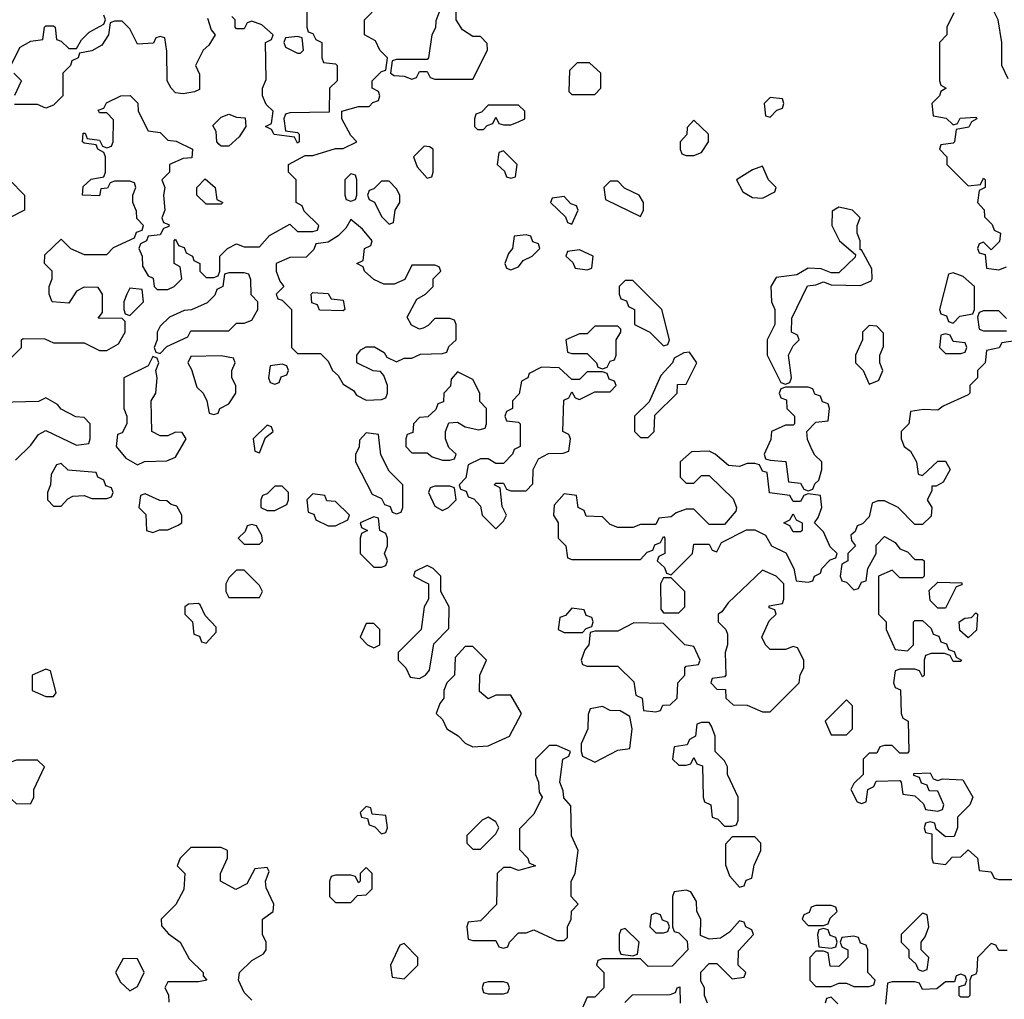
# Model space of a CAD drawing. Header units: inches. Extents: x 2789275 to 2951659, y 860290 to 1033804.
# Tile 222 of 256: x 2911961 to 2914544, y 935720 to 938290. Entities that reach past the tile are written whole.
import ezdxf

# ---------------------------------------------------------------- set-up
doc = ezdxf.new("R2010")
doc.units = ezdxf.units.IN
doc.header["$MEASUREMENT"] = 0
doc.layers.add('C9913', color=7, linetype='Continuous')

msp = doc.modelspace()

# ---------------------------------------------------------------- linework, layer by layer
at = {"layer": 'C9913', "color": 2, "elevation": 6}
for points in [[(2914554.6, 938134.6), (2914538, 938170), (2914538, 938230), (2914528, 938290), (2914510, 938326)], [(2911930, 937394), (2911966, 937430), (2911966, 937450), (2911970, 937454), (2912027.3, 937452.7), (2912050, 937442), (2912130, 937442), (2912170, 937422), (2912190, 937422), (2912220.4, 937439.6), (2912238, 937470), (2912238, 937498), (2912230, 937506), (2912167.3, 937507.3), (2912178, 937522), (2912178, 937570), (2912167.3, 937587.3), (2912130, 937588), (2912110, 937578), (2912090, 937546), (2912046, 937550), (2912038, 937570), (2912038, 937590), (2912046, 937610), (2912046, 937630), (2912026, 937650), (2912027.3, 937672.7), (2912070, 937714), (2912094, 937690), (2912130, 937674), (2912190, 937674), (2912207.3, 937692.7), (2912262, 937718), (2912267.3, 937732.7), (2912282, 937738), (2912286, 937750), (2912268, 937768), (2912267.3, 937787.3), (2912258, 937810), (2912258, 937830), (2912266, 937850), (2912262, 937862), (2912250, 937866), (2912210, 937866), (2912198, 937862), (2912191.6, 937848.4), (2912174, 937846), (2912170, 937828), (2912126, 937830), (2912127.3, 937852.7), (2912148.4, 937871.6), (2912182, 937878), (2912186, 937890), (2912186, 937930), (2912182, 937942), (2912166, 937950), (2912162, 937962), (2912130, 937966), (2912126, 937970), (2912127.3, 937992.7), (2912132.7, 937992.7), (2912138, 937978), (2912170, 937974), (2912178, 937958), (2912190, 937954), (2912202, 937958), (2912206, 937970), (2912207.3, 938027.3), (2912190, 938046), (2912170, 938046), (2912167.3, 938052.7), (2912182, 938058), (2912188.4, 938071.6), (2912226, 938090), (2912251, 938091), (2912270.9, 938070.9), (2912272, 938050), (2912298, 937998), (2912330, 937994), (2912350, 937974), (2912371.6, 937971.6), (2912414, 937950), (2912412.7, 937927.3), (2912390, 937926), (2912354, 937910), (2912354, 937890), (2912334, 937870), (2912342, 937850), (2912338, 937830), (2912342, 937790), (2912334, 937770), (2912338, 937758), (2912352.7, 937752.7), (2912352.7, 937747.3), (2912338, 937742), (2912330, 937726), (2912298, 937722), (2912294, 937710), (2912278, 937702), (2912274, 937690), (2912282, 937670), (2912283.6, 937643.6), (2912298, 937618), (2912311.6, 937611.6), (2912314, 937590), (2912322, 937582), (2912350, 937582), (2912366, 937590), (2912386, 937610), (2912382, 937642), (2912366, 937650), (2912366, 937710), (2912370, 937714), (2912378, 937698), (2912392.7, 937692.7), (2912398, 937678), (2912414, 937670), (2912418, 937658), (2912434, 937650), (2912434, 937630), (2912450, 937614), (2912470, 937614), (2912482, 937618), (2912486, 937630), (2912486, 937670), (2912506, 937690), (2912530, 937702), (2912550, 937694), (2912590, 937694), (2912616.4, 937723.6), (2912670, 937754), (2912690, 937734), (2912730, 937734), (2912742, 937738), (2912746, 937750), (2912707.3, 937787.3), (2912702, 937802), (2912686, 937810), (2912686, 937870), (2912666, 937890), (2912666, 937910), (2912710, 937934), (2912730, 937934), (2912790, 937952), (2912810, 937952), (2912846, 937970), (2912830, 937986), (2912806, 938030), (2912806, 938050), (2912850, 938062), (2912878, 938062), (2912887.3, 938072.7), (2912902, 938078), (2912906, 938090), (2912902, 938102), (2912886, 938110), (2912886, 938130), (2912910, 938154), (2912922, 938158), (2912926, 938190), (2912906, 938210), (2912894.6, 938234.6), (2912866, 938250), (2912866, 938290), (2912886, 938310)], [(2911938, 938170), (2911962, 938218), (2911990, 938234), (2912022, 938238), (2912026, 938270), (2912030, 938274), (2912050, 938274), (2912054, 938270), (2912058, 938238), (2912070, 938234), (2912090, 938214), (2912110, 938214), (2912123.1, 938236.9), (2912143.1, 938256.9), (2912182, 938278), (2912186, 938290), (2912182, 938302)], [(2912454, 938294), (2912463.6, 938263.6), (2912474, 938250), (2912456.9, 938223.1), (2912442, 938210), (2912422, 938170), (2912432.7, 938147.3), (2912432.7, 938107.3), (2912419.6, 938100.4), (2912390, 938095.3), (2912370, 938098), (2912358, 938110), (2912348, 938130), (2912347.3, 938207.3), (2912342, 938242), (2912330, 938246), (2912318, 938242), (2912312, 938228), (2912270, 938226), (2912250, 938266), (2912230, 938286), (2912210, 938286), (2912198, 938282), (2912194, 938250), (2912176.9, 938223.1), (2912150, 938208), (2912118, 938202), (2912114, 938190), (2912098, 938182), (2912094, 938170), (2912074, 938150), (2912074, 938090), (2912050, 938066), (2912030, 938058), (2912007.3, 938067.3), (2911947.3, 938067.3)], [(2912714, 938310), (2912714, 938270), (2912718, 938258), (2912730, 938254), (2912738, 938238), (2912754, 938230), (2912754, 938190), (2912758, 938178), (2912790, 938174), (2912794, 938170), (2912794, 938130), (2912774, 938110), (2912772.7, 938047.3), (2912670, 938046), (2912658, 938042), (2912654, 938030), (2912658, 937998), (2912690, 937994), (2912694, 937990), (2912694, 937970), (2912690, 937966), (2912682, 937982), (2912628.4, 937988.4), (2912622, 938002), (2912606, 938010), (2912622, 938018), (2912626, 938050), (2912607.3, 938067.3), (2912598, 938090), (2912598, 938110), (2912607.3, 938132.7), (2912606, 938230), (2912622, 938238), (2912626, 938250), (2912596.4, 938276.4), (2912570, 938286), (2912558, 938282), (2912550, 938266), (2912530, 938266), (2912526, 938270), (2912526, 938290), (2912518, 938298)], [(2913062, 938310), (2913052.7, 938287.3), (2913051.6, 938268.4), (2913042, 938250), (2913034, 938190), (2913030, 938186), (2912950, 938186), (2912938, 938182), (2912934, 938150), (2912943.6, 938143.6), (2912970, 938142), (2912990, 938134), (2913002, 938138), (2913010, 938154), (2913030, 938154), (2913038, 938138), (2913050, 938134), (2913150, 938134), (2913188, 938210), (2913187.3, 938227.3), (2913170, 938246), (2913150, 938246), (2913123.1, 938263.1), (2913106, 938290), (2913106, 938310)], [(2914411.6, 938308.4), (2914394, 938270), (2914394, 938250), (2914374, 938230), (2914374, 938130), (2914378, 938118), (2914392, 938110), (2914378, 938102), (2914374, 938090), (2914354, 938070), (2914358, 938038), (2914391.6, 938031.6), (2914410, 938014), (2914422, 938018), (2914428.4, 938031.6), (2914470, 938034), (2914472, 938030), (2914458, 938022), (2914451.6, 938008.4), (2914418, 938002), (2914414, 937970), (2914410, 937966), (2914378, 937962), (2914374, 937950), (2914394, 937930), (2914394, 937910), (2914450, 937854), (2914482, 937858), (2914490, 937874), (2914494, 937870), (2914494, 937850), (2914478, 937842), (2914474, 937810), (2914491.6, 937791.6), (2914492.7, 937772.7), (2914512.7, 937752.7), (2914518, 937738), (2914534, 937730), (2914531.6, 937708.4), (2914510, 937686), (2914490, 937706), (2914478, 937702), (2914474, 937690), (2914478, 937678), (2914494, 937674), (2914498, 937638), (2914530, 937634), (2914550, 937642)], [(2911948.4, 938091.6), (2911966, 938130), (2911946, 938150)], [(2911934, 937870), (2911974, 937830), (2911974, 937790), (2911934, 937770)], [(2914550, 937506), (2914530, 937526), (2914490, 937526), (2914478, 937522), (2914474, 937510), (2914478, 937478), (2914490, 937474), (2914550, 937474)], [(2914572.7, 937447.3), (2914538, 937442), (2914531.3, 937428.7), (2914498, 937422), (2914494, 937390), (2914474, 937370), (2914474, 937350), (2914454, 937330), (2914454, 937310), (2914450, 937306), (2914383.6, 937276.4), (2914370, 937266), (2914332.7, 937267.3), (2914298, 937262), (2914294, 937230), (2914274, 937210), (2914274, 937190), (2914282, 937170), (2914298, 937158), (2914314, 937130), (2914318, 937098), (2914330, 937094), (2914370, 937132), (2914390, 937132), (2914402, 937110), (2914383.6, 937076.4), (2914366, 937066), (2914354, 937066), (2914354, 937054), (2914342, 937030), (2914354, 937010), (2914352.7, 936987.3), (2914330, 936966), (2914310, 936966), (2914266, 937010), (2914230, 937028), (2914212.7, 937027.3), (2914198, 937022), (2914190, 936986), (2914172.7, 936967.3), (2914158, 936962), (2914152.7, 936947.3), (2914142, 936938), (2914143.6, 936923.6), (2914154, 936910), (2914134, 936890), (2914134, 936870), (2914118, 936862), (2914114, 936830), (2914118, 936818), (2914130, 936814), (2914150, 936794), (2914162, 936798), (2914170, 936814), (2914182, 936818), (2914186, 936850), (2914208, 936890), (2914208.4, 936911.6), (2914230, 936934), (2914258, 936918), (2914270, 936902), (2914290, 936894), (2914310, 936874), (2914330, 936874), (2914334, 936870), (2914334, 936830), (2914330, 936826), (2914270, 936826), (2914250, 936846), (2914214, 936830), (2914214, 936730), (2914234, 936710), (2914234, 936690), (2914258, 936638), (2914290, 936634), (2914306, 936650), (2914306, 936710), (2914310, 936714), (2914330, 936714), (2914352.7, 936692.7), (2914358, 936678), (2914372.7, 936672.7), (2914378, 936658), (2914392.7, 936652.7), (2914398, 936638), (2914412.7, 936632.7), (2914418, 936618), (2914432, 936610), (2914430, 936606), (2914410, 936606), (2914402, 936622), (2914387.3, 936627.3), (2914352.7, 936627.3), (2914338, 936622), (2914334, 936610), (2914334, 936570), (2914330, 936566), (2914322, 936582), (2914310, 936586), (2914270, 936586), (2914258, 936582), (2914254, 936550), (2914258, 936538), (2914271.6, 936531.6), (2914274, 936470), (2914278, 936458), (2914292, 936450), (2914294, 936370), (2914290, 936366), (2914270, 936366), (2914250, 936386), (2914230, 936386), (2914218, 936382), (2914210, 936366), (2914190, 936366), (2914174, 936350), (2914174, 936310), (2914150, 936286), (2914142, 936270), (2914158, 936238), (2914170, 936234), (2914182, 936238), (2914186, 936270), (2914202, 936278), (2914208, 936292), (2914270, 936294), (2914274, 936290), (2914278, 936258), (2914310, 936254), (2914332.7, 936232.7), (2914338, 936218), (2914370, 936214), (2914382, 936218), (2914386, 936230), (2914370, 936266), (2914347.3, 936267.3), (2914342, 936282), (2914327.3, 936287.3), (2914322, 936302), (2914307.3, 936307.3), (2914307.3, 936312.7), (2914350, 936314), (2914358, 936298), (2914370, 936294), (2914382, 936298), (2914436, 936296), (2914462, 936250), (2914454, 936230), (2914422, 936198), (2914422, 936170), (2914412.7, 936147.3), (2914390, 936146), (2914366, 936166), (2914362, 936182), (2914350, 936186), (2914338, 936182), (2914334, 936170), (2914338, 936158), (2914354, 936154), (2914354, 936090), (2914358, 936078), (2914390, 936074), (2914407.3, 936092.7), (2914430, 936094), (2914450, 936112), (2914474, 936090), (2914478, 936058), (2914510, 936054), (2914518, 936038), (2914530, 936034), (2914570, 936034)], [(2911950, 937134), (2911990, 937174), (2912010, 937202), (2912030, 937212), (2912110, 937174), (2912142, 937178), (2912146, 937190), (2912146, 937230), (2912130, 937246), (2912108.4, 937248.4), (2912070, 937268), (2912060.4, 937280.4), (2912030, 937298), (2912010, 937288), (2911910, 937286)], [(2912570, 935718), (2912550, 935738), (2912535.3, 935770), (2912538, 935790), (2912570, 935822), (2912600.4, 935839.6), (2912608, 935850), (2912608, 935870), (2912598, 935890), (2912598, 935930), (2912626, 935950), (2912628, 935970), (2912607.3, 936012.7), (2912606, 936030), (2912615.3, 936055.3), (2912610, 936066), (2912578, 936062), (2912556.9, 936023.1), (2912528.4, 936008.4), (2912488, 936030), (2912488, 936050), (2912506, 936090), (2912506, 936110), (2912490, 936118), (2912410, 936118), (2912382, 936090), (2912374, 936070), (2912394, 936050), (2912391.6, 936008.4), (2912371.1, 935968.9), (2912332, 935930), (2912332.7, 935912.7), (2912351.6, 935891.6), (2912382, 935870), (2912406, 935826), (2912442, 935790), (2912442, 935782), (2912452, 935770), (2912430, 935766), (2912350, 935766), (2912342, 935750), (2912351.6, 935731.6), (2912352.7, 935712.7)], [(2913766, 935710), (2913758, 935730), (2913758, 935750), (2913748, 935768), (2913748.4, 935791.6), (2913770, 935814), (2913790, 935814), (2913830, 935774), (2913862, 935778), (2913866, 935790), (2913846, 935810), (2913847.3, 935847.3), (2913886, 935890), (2913882, 935902), (2913866, 935910), (2913862, 935922), (2913850, 935926), (2913823.6, 935896.4), (2913799.6, 935880.4), (2913770, 935878), (2913747.3, 935887.3), (2913748, 935930), (2913738, 935950), (2913736.4, 935976.4), (2913722, 936002), (2913710, 936006), (2913678, 936002), (2913674, 935990), (2913674, 935910), (2913678, 935898), (2913690, 935894), (2913712.7, 935872.7), (2913714, 935850), (2913672.7, 935807.3), (2913610, 935806), (2913590, 935826), (2913490, 935826), (2913478, 935822), (2913474, 935810), (2913494, 935790), (2913494, 935750), (2913470, 935726), (2913450, 935726), (2913434, 935690)], [(2914551.6, 935848.4), (2914530, 935848), (2914522, 935862), (2914510, 935866), (2914474, 935830), (2914472.7, 935792.7), (2914470, 935786), (2914458, 935782), (2914454, 935770), (2914454, 935730), (2914450, 935726), (2914430, 935726), (2914426, 935730), (2914426, 935754), (2914442, 935758), (2914446, 935770), (2914442, 935782), (2914430, 935786), (2914418, 935782), (2914414, 935766), (2914390, 935766), (2914367.3, 935747.3), (2914330, 935746), (2914322, 935762), (2914310, 935766), (2914250, 935766), (2914238, 935762), (2914232.7, 935707.3)], [(2913548.7, 935711.3), (2913568.7, 935731.3), (2913667.3, 935732.7), (2913682, 935738), (2913686, 935750), (2913692.7, 935752.7), (2913694, 935710)], [(2914108, 935708), (2914090, 935726), (2914078, 935722), (2914074, 935710)]]:
    msp.add_lwpolyline(points, dxfattribs=at)
for points in [[(2912690, 938246), (2912658, 938242), (2912654, 938230), (2912658, 938218), (2912690, 938202), (2912698, 938202), (2912706, 938210), (2912702, 938242)], [(2913456.4, 938176.4), (2913423.6, 938176.4), (2913403.6, 938156.4), (2913402, 938102), (2913410, 938094), (2913470, 938094), (2913486, 938110), (2913486, 938150)], [(2913930, 938086), (2913914, 938070), (2913918, 938038), (2913930, 938034), (2913947.3, 938052.7), (2913962, 938058), (2913966, 938070), (2913962, 938082)], [(2913270, 938066), (2913190, 938066), (2913172.7, 938047.3), (2913158, 938042), (2913154, 938030), (2913154, 938010), (2913162, 938002), (2913170, 938002), (2913178, 938002), (2913187.3, 938012.7), (2913202, 938018), (2913210, 938034), (2913218, 938018), (2913230, 938014), (2913250, 938014), (2913270, 938022), (2913286, 938030), (2913286, 938050)], [(2912490, 937958), (2912483.1, 937963.1), (2912478, 937970), (2912476.4, 937996.4), (2912468, 938012), (2912490, 938034), (2912510, 938042), (2912530, 938034), (2912552.7, 938032.7), (2912554, 938010), (2912536.9, 937983.1), (2912510, 937958)], [(2913730, 938026), (2913712.7, 938007.3), (2913711.6, 937988.4), (2913694, 937970), (2913694, 937950), (2913698, 937938), (2913710, 937934), (2913730, 937934), (2913750, 937942), (2913768, 937970), (2913768, 937990)], [(2913022, 937958), (2912994, 937930), (2913003.6, 937903.6), (2913030, 937874), (2913042, 937878), (2913046, 937890), (2913046, 937950), (2913036.4, 937956.4)], [(2913230, 937946), (2913218, 937942), (2913214, 937910), (2913232.7, 937892.7), (2913238, 937878), (2913250, 937874), (2913262, 937878), (2913266, 937910)], [(2913910, 937906), (2913883.6, 937896.4), (2913842, 937870), (2913858, 937838), (2913883.6, 937823.6), (2913910, 937822), (2913942, 937838), (2913946, 937850), (2913926, 937870)], [(2912830, 937886), (2912814, 937870), (2912814, 937830), (2912818, 937818), (2912830, 937814), (2912842, 937818), (2912846, 937830), (2912846, 937870), (2912842, 937882)], [(2912450, 937806), (2912426, 937830), (2912426, 937850), (2912447.3, 937872.7), (2912474, 937850), (2912478, 937818), (2912494, 937810), (2912490, 937806)], [(2912930, 937866), (2912910, 937866), (2912890, 937846), (2912878, 937842), (2912874, 937830), (2912878, 937818), (2912891.6, 937811.6), (2912910, 937774), (2912930, 937754), (2912942, 937758), (2912946, 937790), (2912958, 937810), (2912958, 937830), (2912950, 937846)], [(2913530, 937866), (2913510, 937866), (2913494, 937850), (2913498, 937818), (2913590, 937774), (2913598, 937790), (2913598, 937810), (2913586, 937830), (2913548, 937848)], [(2913390, 937826), (2913358, 937822), (2913354, 937810), (2913392.7, 937772.7), (2913398, 937758), (2913410, 937754), (2913426, 937790), (2913422, 937802), (2913407.3, 937807.3)], [(2914110, 937798), (2914092.7, 937787.3), (2914092, 937750), (2914112, 937710), (2914154, 937674), (2914152.7, 937667.3), (2914110, 937626), (2914090, 937626), (2914063.6, 937636.4), (2914030, 937638), (2913999.6, 937620.4), (2913946, 937614), (2913932, 937590), (2913934, 937550), (2913942, 937530), (2913942, 937490), (2913922, 937450), (2913922, 937410), (2913958, 937338), (2913970, 937334), (2913982, 937338), (2913986, 937350), (2913978, 937410), (2913990, 937434), (2914006, 937450), (2914002, 937462), (2913986, 937470), (2913987.3, 937507.3), (2914028, 937592), (2914050, 937594), (2914070, 937602), (2914090, 937594), (2914167.3, 937592.7), (2914195.3, 937604.7), (2914198, 937610), (2914196.4, 937636.4), (2914170, 937686), (2914166, 937686), (2914166, 937710), (2914158, 937730), (2914158, 937750), (2914166, 937770), (2914146, 937790)], [(2912830, 937766), (2912816.9, 937743.1), (2912796.9, 937723.1), (2912770, 937706), (2912738, 937702), (2912732.7, 937687.3), (2912712.7, 937667.3), (2912670, 937666), (2912634, 937650), (2912634, 937630), (2912643.6, 937603.6), (2912654, 937590), (2912634, 937570), (2912638, 937558), (2912650, 937554), (2912674, 937530), (2912674, 937430), (2912690, 937414), (2912750, 937414), (2912770, 937394), (2912782, 937370), (2912796.9, 937356.9), (2912810, 937334), (2912836.9, 937316.9), (2912844.7, 937304.7), (2912870, 937292), (2912910, 937294), (2912922, 937298), (2912926, 937310), (2912926, 937330), (2912916.4, 937356.4), (2912907.3, 937367.3), (2912888.4, 937368.4), (2912846, 937390), (2912846, 937410), (2912856.4, 937423.6), (2912870, 937432), (2912891.6, 937431.6), (2912916.9, 937416.9), (2912924.7, 937404.7), (2912950, 937392), (2912970, 937402), (2912990, 937402), (2913012.7, 937412.7), (2913070, 937414), (2913082, 937418), (2913087.3, 937432.7), (2913106, 937450), (2913106, 937490), (2913102, 937502), (2913090, 937506), (2913050, 937506), (2913032.7, 937487.3), (2913019.6, 937480.4), (2913010, 937478), (2912988.9, 937488.9), (2912978, 937510), (2913003.1, 937556.9), (2913026, 937570), (2913046, 937590), (2913046, 937610), (2913066, 937630), (2913062, 937642), (2913050, 937646), (2912990, 937646), (2912971.3, 937608.7), (2912943.6, 937596.4), (2912916.4, 937596.4), (2912890, 937608), (2912866, 937630), (2912862, 937642), (2912846, 937650), (2912862, 937658), (2912866, 937690), (2912882, 937698), (2912886, 937710), (2912860.4, 937740.4)], [(2913290, 937726), (2913258, 937722), (2913254, 937690), (2913243.6, 937676.4), (2913234, 937650), (2913238, 937638), (2913250, 937634), (2913270, 937642), (2913282, 937658), (2913306, 937670), (2913326, 937690), (2913322, 937702), (2913307.3, 937707.3), (2913302, 937722)], [(2913430, 937686), (2913398, 937682), (2913394, 937670), (2913412.7, 937652.7), (2913418, 937638), (2913450, 937634), (2913462, 937638), (2913466, 937670)], [(2912550, 937626), (2912510, 937626), (2912498, 937622), (2912494, 937590), (2912478, 937582), (2912472.7, 937567.3), (2912452.7, 937547.3), (2912411.6, 937528.4), (2912392.7, 937527.3), (2912354, 937510), (2912330, 937486), (2912322, 937470), (2912322, 937450), (2912314, 937430), (2912318, 937418), (2912330, 937414), (2912347.3, 937432.7), (2912402, 937458), (2912410, 937474), (2912510, 937474), (2912530, 937494), (2912550, 937494), (2912570, 937502), (2912586, 937530), (2912586, 937550), (2912568.4, 937568.4), (2912567.3, 937607.3), (2912562, 937622)], [(2914410, 937626), (2914398, 937622), (2914374, 937530), (2914378, 937518), (2914392.7, 937512.7), (2914398, 937498), (2914410, 937494), (2914428, 937512), (2914462, 937518), (2914466, 937530), (2914466, 937590), (2914436.4, 937616.4)], [(2913570, 937606), (2913550, 937606), (2913534, 937590), (2913534, 937570), (2913538, 937558), (2913552.7, 937552.7), (2913558, 937538), (2913574, 937530), (2913574, 937490), (2913614, 937470), (2913650, 937434), (2913662, 937438), (2913666, 937450), (2913646, 937530)], [(2912250, 937586), (2912242, 937570), (2912234, 937550), (2912234, 937530), (2912238, 937518), (2912250, 937514), (2912286, 937550), (2912282, 937582)], [(2912810, 937526), (2912748, 937528), (2912742, 937542), (2912727.3, 937547.3), (2912726, 937570), (2912730, 937574), (2912770, 937572), (2912778, 937558), (2912810, 937554), (2912814, 937530)], [(2913530, 937486), (2913470, 937486), (2913450, 937466), (2913430, 937466), (2913394, 937450), (2913398, 937418), (2913410, 937414), (2913450, 937414), (2913474, 937390), (2913478, 937378), (2913490, 937374), (2913502, 937378), (2913510, 937394), (2913522, 937398), (2913526, 937410), (2913526, 937450), (2913538, 937470), (2913538, 937478)], [(2914190, 937488), (2914172, 937470), (2914172, 937450), (2914154, 937410), (2914154, 937390), (2914174, 937370), (2914190, 937334), (2914210, 937342), (2914215.3, 937344.7), (2914226, 937370), (2914218, 937390), (2914218, 937410), (2914227.3, 937432.7), (2914227.3, 937467.3), (2914210, 937486)], [(2914390, 937466), (2914378, 937462), (2914374, 937430), (2914390, 937414), (2914430, 937414), (2914442, 937418), (2914446, 937430), (2914442, 937442), (2914410, 937446), (2914402, 937462)], [(2913718, 937418), (2913703.6, 937416.4), (2913678, 937402), (2913674, 937390), (2913643.6, 937356.4), (2913612.7, 937287.3), (2913574, 937250), (2913574, 937210), (2913590, 937194), (2913610, 937194), (2913626, 937210), (2913627.3, 937252.7), (2913686, 937310), (2913687.3, 937332.7), (2913710, 937334), (2913738, 937390)], [(2912310, 937406), (2912298, 937382), (2912234, 937350), (2912234, 937270), (2912242, 937250), (2912242, 937230), (2912230, 937206), (2912218, 937202), (2912214, 937170), (2912239.6, 937139.6), (2912270, 937122), (2912288.9, 937131.1), (2912347.3, 937132.7), (2912370, 937142), (2912398, 937190), (2912387.3, 937207.3), (2912370, 937208), (2912350, 937198), (2912330, 937198), (2912308, 937210), (2912306, 937290), (2912318, 937310), (2912322, 937350), (2912318, 937370), (2912326, 937390), (2912322, 937402)], [(2912490, 937408), (2912410, 937406), (2912402, 937390), (2912412, 937372), (2912426, 937326), (2912442, 937310), (2912452, 937290), (2912458, 937258), (2912470, 937254), (2912482, 937258), (2912486, 937270), (2912510, 937282), (2912528, 937310), (2912528, 937330), (2912518, 937350), (2912518, 937370), (2912526, 937390), (2912522, 937402)], [(2912650, 937386), (2912618, 937382), (2912614, 937350), (2912618, 937338), (2912630, 937334), (2912642, 937338), (2912647.3, 937352.7), (2912662, 937358), (2912666, 937370), (2912662, 937382)], [(2913110, 937366), (2913092.7, 937347.3), (2913091.6, 937328.4), (2913074, 937310), (2913072.7, 937287.3), (2913058, 937282), (2913052.7, 937267.3), (2913031.6, 937248.4), (2913010, 937246), (2912994, 937230), (2912992.7, 937207.3), (2912978, 937202), (2912974, 937190), (2912974, 937170), (2912990, 937154), (2913030, 937154), (2913043.6, 937143.6), (2913070, 937134), (2913090, 937134), (2913102, 937138), (2913106, 937150), (2913087.3, 937167.3), (2913078, 937190), (2913078, 937210), (2913087.3, 937232.7), (2913110, 937234), (2913130, 937222), (2913166, 937214), (2913182, 937218), (2913186, 937230), (2913186, 937270), (2913168.4, 937288.4), (2913168, 937310), (2913150, 937346)], [(2913330, 937378), (2913298, 937362), (2913294, 937350), (2913278, 937342), (2913271.6, 937308.4), (2913254, 937290), (2913254, 937270), (2913238, 937262), (2913234, 937250), (2913238, 937238), (2913270, 937234), (2913274, 937230), (2913274, 937170), (2913258, 937162), (2913254, 937150), (2913230, 937126), (2913210, 937126), (2913190, 937138), (2913170, 937138), (2913138, 937122), (2913132, 937088), (2913114, 937070), (2913118, 937058), (2913132.7, 937052.7), (2913138, 937038), (2913152.7, 937032.7), (2913170, 937014), (2913174, 936990), (2913210, 936954), (2913230, 936974), (2913238, 936990), (2913227.3, 937012.7), (2913222, 937062), (2913206, 937070), (2913210, 937074), (2913230, 937074), (2913238, 937058), (2913250, 937054), (2913290, 937054), (2913307.3, 937072.7), (2913308, 937110), (2913322, 937138), (2913348.4, 937151.6), (2913387.3, 937152.7), (2913402, 937158), (2913406, 937190), (2913402, 937202), (2913386, 937210), (2913388.4, 937291.6), (2913402, 937298), (2913410, 937314), (2913418, 937298), (2913430, 937294), (2913470, 937314), (2913510, 937314), (2913526, 937330), (2913522, 937342), (2913507.3, 937347.3), (2913502, 937362), (2913490, 937366), (2913450, 937366), (2913430, 937346), (2913410, 937346), (2913376.4, 937376.4)], [(2914030, 937326), (2913970, 937326), (2913958, 937322), (2913954, 937310), (2913958, 937298), (2913972.7, 937292.7), (2913974, 937270), (2913994, 937250), (2913994, 937230), (2913990, 937226), (2913970, 937226), (2913934, 937210), (2913931.6, 937188.4), (2913914, 937150), (2913918, 937138), (2913930, 937134), (2913971.3, 937131.3), (2913978, 937078), (2914010, 937074), (2914018, 937058), (2914030, 937054), (2914042, 937058), (2914047.3, 937072.7), (2914058, 937082), (2914066, 937110), (2914066, 937130), (2914047.3, 937147.3), (2914040.4, 937160.4), (2914028.4, 937188.4), (2914026, 937210), (2914050, 937234), (2914082, 937238), (2914086, 937270), (2914082, 937282), (2914067.3, 937287.3), (2914062, 937302), (2914047.3, 937307.3), (2914042, 937322)], [(2912610, 937226), (2912574, 937190), (2912578, 937158), (2912590, 937154), (2912606, 937194), (2912626, 937210), (2912622, 937222)], [(2912870, 937206), (2912852.7, 937187.3), (2912851.6, 937168.4), (2912842, 937150), (2912842, 937130), (2912885.4, 937045.4), (2912910, 937034), (2912918, 937018), (2912932.7, 937012.7), (2912938, 936998), (2912950, 936994), (2912962, 936998), (2912966, 937010), (2912966, 937070), (2912930, 937106), (2912908.4, 937148.4), (2912902, 937202)], [(2913770, 937158), (2913723.6, 937156.4), (2913694, 937130), (2913694, 937090), (2913710, 937074), (2913730, 937074), (2913750, 937094), (2913770, 937094), (2913832.7, 937032.7), (2913842, 937010), (2913839.6, 937000.4), (2913810, 936966), (2913770, 936966), (2913730, 937006), (2913710, 937006), (2913683.6, 936996.4), (2913670, 936986), (2913638, 936982), (2913630, 936966), (2913590, 936966), (2913570, 936958), (2913530, 936958), (2913510, 936966), (2913490, 936986), (2913447.3, 936987.3), (2913442, 937002), (2913426, 937010), (2913422, 937042), (2913390, 937046), (2913363.6, 937016.4), (2913362, 936990), (2913374, 936970), (2913374, 936930), (2913394, 936910), (2913398, 936878), (2913410, 936874), (2913590, 936874), (2913607.3, 936892.7), (2913622, 936898), (2913627.3, 936912.7), (2913642, 936918), (2913650, 936934), (2913654, 936930), (2913654, 936890), (2913638, 936882), (2913634, 936870), (2913652.7, 936852.7), (2913658, 936838), (2913670, 936834), (2913726, 936890), (2913730, 936914), (2913770, 936914), (2913778, 936898), (2913790, 936894), (2913802, 936918), (2913868.4, 936951.6), (2913890, 936952), (2913918, 936938), (2913934, 936910), (2913971.3, 936891.3), (2913992, 936850), (2913998, 936818), (2914030, 936814), (2914042, 936818), (2914046, 936830), (2914062, 936838), (2914066, 936850), (2914087.3, 936872.7), (2914102, 936878), (2914106, 936890), (2914087.3, 936907.3), (2914070, 936946), (2914046, 936970), (2914056.4, 936983.6), (2914066, 937010), (2914062, 937042), (2914030, 937046), (2914018, 937042), (2914010, 937026), (2913990, 937026), (2913982, 937042), (2913928.4, 937048.4), (2913922, 937102), (2913910, 937106), (2913902, 937122), (2913890, 937126), (2913870, 937126), (2913850, 937118), (2913820.4, 937120.4), (2913786, 937150)], [(2912070, 937126), (2912058, 937122), (2912043.6, 937096.4), (2912042, 937070), (2912034, 937050), (2912034, 937030), (2912050, 937014), (2912070, 937014), (2912087.3, 937032.7), (2912100.4, 937039.6), (2912130, 937042), (2912150, 937034), (2912190, 937034), (2912202, 937038), (2912206, 937050), (2912202, 937062), (2912187.3, 937067.3), (2912182, 937082), (2912166, 937090), (2912162, 937102), (2912088.4, 937108.4)], [(2912650, 937066), (2912630, 937066), (2912610, 937046), (2912598, 937042), (2912594, 937030), (2912594, 937010), (2912610, 937002), (2912630, 937002), (2912662, 937018), (2912666, 937030), (2912666, 937050)], [(2913090, 937066), (2913050, 937066), (2913038, 937062), (2913034, 937050), (2913050, 937014), (2913070, 937002), (2913086, 937010), (2913106, 937030), (2913102, 937062)], [(2912290, 937046), (2912278, 937042), (2912274, 937010), (2912291.6, 936991.6), (2912294, 936950), (2912310, 936944.7), (2912328, 936952), (2912350, 936952), (2912376.4, 936963.6), (2912386, 936970), (2912386, 936990), (2912373.6, 937013.6), (2912358, 937018), (2912347.3, 937027.3), (2912328.4, 937028.4)], [(2912730, 937046), (2912714, 937030), (2912718, 936998), (2912732.7, 936992.7), (2912738, 936978), (2912770, 936962), (2912790, 936962), (2912822, 936978), (2912826, 936990), (2912790, 937026), (2912767.3, 937027.3), (2912762, 937042)], [(2912890, 936986), (2912854, 936970), (2912858, 936958), (2912874, 936950), (2912858, 936942), (2912854, 936930), (2912854, 936890), (2912890, 936854), (2912910, 936854), (2912922, 936858), (2912926, 936870), (2912918, 936890), (2912926, 936910), (2912926, 936930), (2912922, 936942), (2912906, 936950), (2912902, 936982)], [(2913990, 936946), (2913982, 936962), (2913966, 936970), (2913982, 936978), (2913990, 936994), (2913998, 936978), (2914014, 936970), (2914014, 936950), (2914010, 936946)], [(2912570, 936966), (2912558, 936962), (2912552.7, 936947.3), (2912534, 936930), (2912550, 936914), (2912590, 936914), (2912598, 936922), (2912596.4, 936936.4), (2912582, 936962)], [(2912550, 936846), (2912530, 936846), (2912510, 936826), (2912502, 936810), (2912502, 936790), (2912510, 936774), (2912590, 936774), (2912598, 936790), (2912590, 936806)], [(2913030, 936858), (2912998, 936842), (2912994, 936830), (2913034, 936810), (2913034, 936770), (2913022, 936750), (2913014, 936690), (2912954, 936630), (2912954, 936610), (2912974, 936590), (2912985.4, 936565.4), (2913010, 936562), (2913026, 936570), (2913036.4, 936583.6), (2913047.3, 936652.7), (2913087.3, 936692.7), (2913088, 936750), (2913066, 936790), (2913066, 936830), (2913046, 936850)], [(2913910, 936846), (2913819.6, 936760.4), (2913803.6, 936736.4), (2913794, 936730), (2913794, 936710), (2913814, 936690), (2913818, 936678), (2913818, 936650), (2913812, 936630), (2913814, 936570), (2913810, 936566), (2913778, 936562), (2913774, 936550), (2913790, 936534), (2913812.7, 936532.7), (2913814, 936510), (2913832.7, 936492.7), (2913870, 936492), (2913910, 936474), (2913930, 936474), (2914006, 936550), (2914008.4, 936571.6), (2914018, 936590), (2914018, 936610), (2914002, 936642), (2913990, 936646), (2913970, 936638), (2913930, 936638), (2913918, 936650), (2913908, 936670), (2913927.3, 936712.7), (2913946, 936730), (2913942, 936742), (2913927.3, 936747.3), (2913927.3, 936752.7), (2913962, 936758), (2913966, 936770), (2913966, 936810), (2913946, 936830)], [(2913670, 936826), (2913650, 936826), (2913642, 936810), (2913643.6, 936743.6), (2913650, 936734), (2913690, 936734), (2913706, 936750), (2913706, 936790)], [(2914370, 936746), (2914350, 936766), (2914347.3, 936792.7), (2914370, 936814), (2914432.7, 936812.7), (2914432.7, 936807.3), (2914418, 936802), (2914390, 936746)], [(2912430, 936758), (2912403.6, 936756.4), (2912394, 936750), (2912394, 936730), (2912414, 936710), (2912418, 936678), (2912432.7, 936672.7), (2912438, 936658), (2912450, 936654), (2912476.4, 936683.6), (2912476.4, 936696.4), (2912447.3, 936727.3), (2912434.6, 936754.6)], [(2913410, 936746), (2913392.7, 936727.3), (2913378, 936722), (2913374, 936690), (2913390, 936682), (2913430, 936682), (2913438, 936682), (2913447.3, 936692.7), (2913462, 936698), (2913466, 936710), (2913462, 936722), (2913447.3, 936727.3), (2913442, 936742)], [(2914450, 936668), (2914427.3, 936687.3), (2914426, 936710), (2914440.4, 936719.6), (2914458, 936722), (2914470, 936734), (2914474, 936730), (2914471.6, 936688.4)], [(2912890, 936706), (2912870, 936706), (2912854, 936670), (2912874, 936650), (2912890, 936642), (2912906, 936650), (2912906, 936690)], [(2913572.7, 936707.3), (2913530, 936686), (2913470, 936686), (2913458, 936682), (2913454, 936650), (2913443.6, 936636.4), (2913434, 936610), (2913438, 936598), (2913450, 936594), (2913530, 936594), (2913572.7, 936552.7), (2913578, 936518), (2913594, 936510), (2913598, 936478), (2913630, 936474), (2913642, 936478), (2913648.4, 936491.6), (2913667.3, 936492.7), (2913686, 936510), (2913688, 936550), (2913706, 936570), (2913706, 936590), (2913710, 936594), (2913742, 936598), (2913746, 936610), (2913730, 936646), (2913706, 936650), (2913650, 936706)], [(2913150, 936646), (2913130, 936646), (2913103.6, 936616.4), (2913102, 936570), (2913082, 936550), (2913074, 936530), (2913074, 936510), (2913063.6, 936496.4), (2913054, 936470), (2913070, 936454), (2913082, 936430), (2913111.1, 936411.1), (2913130, 936392), (2913150, 936382), (2913190, 936384.7), (2913246, 936410), (2913278, 936470), (2913250, 936518), (2913210, 936518), (2913190, 936508), (2913167.3, 936527.3), (2913168, 936570), (2913186, 936610)], [(2912030, 936586), (2911994, 936570), (2911994, 936530), (2912030, 936514), (2912050, 936514), (2912056.4, 936523.6), (2912042, 936582)], [(2913490, 936488), (2913458, 936482), (2913452.7, 936467.3), (2913452, 936430), (2913434, 936390), (2913434, 936370), (2913438, 936358), (2913470, 936342), (2913530, 936374), (2913562, 936378), (2913568, 936430), (2913562, 936462), (2913536.4, 936476.4), (2913510, 936478)], [(2914130, 936506), (2914074, 936450), (2914090, 936414), (2914130, 936414), (2914146, 936430), (2914146, 936490)], [(2913770, 936446), (2913750, 936446), (2913738, 936442), (2913734, 936410), (2913718, 936402), (2913712.7, 936387.3), (2913678, 936382), (2913674, 936350), (2913690, 936334), (2913710, 936334), (2913722, 936338), (2913730, 936354), (2913738, 936338), (2913752.7, 936332.7), (2913754, 936250), (2913758, 936238), (2913774, 936230), (2913778, 936198), (2913792.7, 936192.7), (2913810, 936174), (2913830, 936174), (2913842, 936178), (2913846, 936190), (2913846, 936250), (2913818, 936310), (2913818, 936330), (2913810, 936346), (2913786, 936370), (2913786, 936410), (2913776.4, 936436.4)], [(2913370, 936386), (2913350, 936386), (2913314, 936350), (2913314, 936310), (2913322, 936290), (2913323.6, 936263.6), (2913332, 936250), (2913310, 936206), (2913272.7, 936167.3), (2913272.7, 936112.7), (2913294, 936090), (2913298, 936078), (2913314, 936070), (2913270, 936058), (2913250, 936066), (2913230, 936066), (2913214, 936050), (2913211.6, 935968.4), (2913170, 935926), (2913138, 935922), (2913134, 935910), (2913138, 935878), (2913150, 935874), (2913210, 935874), (2913218, 935858), (2913230, 935854), (2913242, 935858), (2913246, 935870), (2913270, 935894), (2913290, 935894), (2913310, 935902), (2913370, 935874), (2913390, 935874), (2913398, 935882), (2913398, 935910), (2913408, 935930), (2913408.4, 935951.6), (2913426, 935970), (2913408, 935990), (2913408, 936030), (2913418, 936050), (2913426, 936110), (2913408.7, 936148.7), (2913407.3, 936227.3), (2913388.4, 936248.4), (2913387.3, 936267.3), (2913378, 936290), (2913386, 936350), (2913402, 936358), (2913406, 936370)], [(2912007.3, 936347.3), (2911952.7, 936347.3), (2911938, 936342), (2911932.7, 936327.3), (2911931.6, 936288.4), (2911918, 936282), (2911914, 936270), (2911918, 936258), (2911930, 936254), (2911952.7, 936232.7), (2911990, 936234), (2911998, 936250), (2911998, 936270), (2912026, 936330)], [(2912870, 936226), (2912854, 936210), (2912858, 936198), (2912874, 936194), (2912878, 936178), (2912892.7, 936172.7), (2912910, 936154), (2912922, 936158), (2912926, 936170), (2912922, 936202), (2912886, 936206), (2912882, 936222)], [(2913190, 936198), (2913174, 936190), (2913134, 936150), (2913134, 936130), (2913150, 936114), (2913170, 936114), (2913210, 936154), (2913218, 936170), (2913210, 936186)], [(2913890, 936146), (2913830, 936146), (2913812.7, 936127.3), (2913812.7, 936072.7), (2913823.6, 936043.6), (2913850, 936014), (2913862, 936018), (2913867.3, 936032.7), (2913882, 936038), (2913888.4, 936071.6), (2913906, 936110), (2913906, 936130)], [(2912870, 936066), (2912854, 936050), (2912854, 936030), (2912850, 936026), (2912842, 936042), (2912830, 936046), (2912790, 936046), (2912778, 936042), (2912774, 936030), (2912774, 935990), (2912790, 935974), (2912830, 935974), (2912847.3, 935992.7), (2912870, 935994), (2912886, 936010), (2912886, 936050)], [(2914090, 935966), (2914050, 935966), (2914038, 935962), (2914032.7, 935947.3), (2914018, 935942), (2914014, 935930), (2914030, 935914), (2914070, 935914), (2914082, 935918), (2914087.3, 935932.7), (2914106, 935950), (2914102, 935962)], [(2913630, 935946), (2913618, 935942), (2913614, 935910), (2913630, 935894), (2913650, 935894), (2913662, 935898), (2913666, 935910), (2913662, 935922), (2913647.3, 935927.3), (2913642, 935942)], [(2914330, 935946), (2914274, 935890), (2914274, 935870), (2914294, 935850), (2914294, 935830), (2914312.7, 935812.7), (2914318, 935798), (2914330, 935794), (2914342, 935798), (2914346, 935830), (2914326, 935850), (2914326, 935870), (2914336.4, 935883.6), (2914346, 935910), (2914342, 935942)], [(2913550, 935906), (2913538, 935902), (2913534, 935890), (2913534, 935850), (2913538, 935838), (2913570, 935834), (2913582, 935838), (2913586, 935870)], [(2914070, 935906), (2914058, 935902), (2914054, 935890), (2914058, 935858), (2914090, 935854), (2914102, 935858), (2914106, 935870), (2914102, 935882), (2914087.3, 935887.3), (2914082, 935902)], [(2912970, 935866), (2912958, 935862), (2912934, 935810), (2912938, 935778), (2912970, 935774), (2913006, 935810), (2913006, 935830)], [(2914150, 935886), (2914118, 935882), (2914114, 935870), (2914118, 935858), (2914134, 935850), (2914134, 935830), (2914110, 935806), (2914087.3, 935807.3), (2914082, 935842), (2914070, 935846), (2914050, 935846), (2914034, 935830), (2914034, 935770), (2914050, 935754), (2914090, 935754), (2914110, 935762), (2914130, 935762), (2914150, 935754), (2914190, 935754), (2914202, 935758), (2914206, 935770), (2914186, 935790), (2914186, 935850), (2914182, 935862), (2914167.3, 935867.3), (2914162, 935882)], [(2912232.7, 935827.3), (2912212, 935790), (2912225.4, 935765.4), (2912250, 935742), (2912270, 935754), (2912288, 935790), (2912270, 935826)], [(2913230, 935766), (2913190, 935766), (2913178, 935762), (2913174, 935750), (2913178, 935738), (2913190, 935734), (2913230, 935734), (2913242, 935738), (2913246, 935750), (2913242, 935762)]]:
    msp.add_lwpolyline(points, close=True, dxfattribs=at)

doc.saveas('drawing.dxf')
